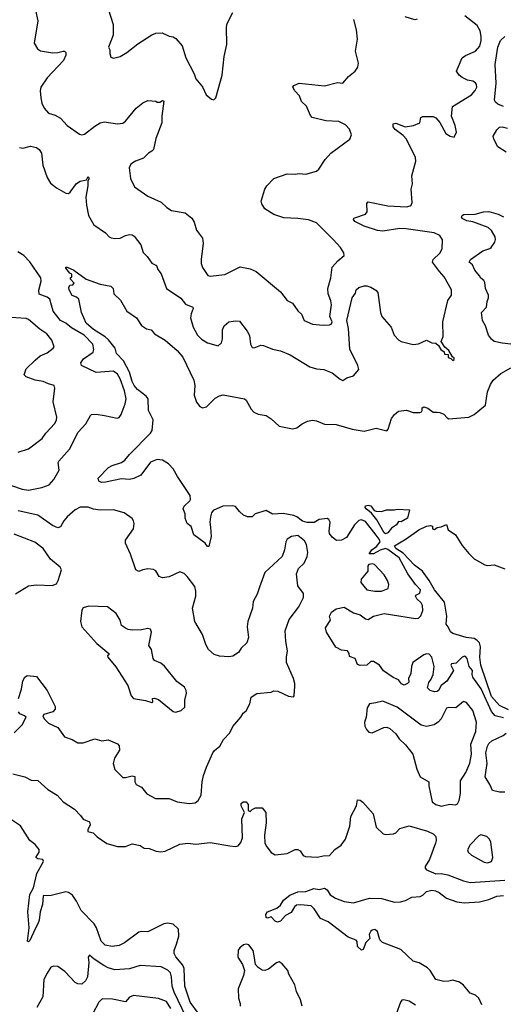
# Model space of a CAD drawing. Extents: x 2293878 to 2522763, y 823964 to 1006972.
# Tile 126 of 256: x 2346047 to 2349695, y 898819 to 906242. Entities that reach past the tile are written whole.
import ezdxf

# ---------------------------------------------------------------- set-up
doc = ezdxf.new("R2010")
doc.units = 0

msp = doc.modelspace()

# ---------------------------------------------------------------- linework, layer by layer
at = {"layer": '0CON20XD'}
for points in [[(2346167.5, 906315), (2346183.1, 906235), (2346156.7, 906065), (2346182.7, 906022.7), (2346205, 906008), (2346295, 905991.9), (2346335.6, 905994.4), (2346375, 906005.8), (2346385.6, 906005.6), (2346395.8, 905995), (2346395.6, 905975), (2346378.1, 905935), (2346255.8, 905805), (2346207.5, 905735), (2346202, 905705), (2346206.4, 905653.6), (2346214.2, 905614.2), (2346231.2, 905575), (2346265, 905538.8), (2346315, 905522.5), (2346355, 905499.2), (2346406.2, 905445), (2346498.3, 905378.3), (2346515, 905374), (2346535, 905380), (2346615, 905440.6), (2346654.7, 905465.3), (2346685, 905473.3), (2346785, 905458.5), (2346825, 905462), (2346845, 905476.2), (2346925, 905576.2), (2346975, 905616.2), (2347015, 905632.5), (2347075, 905627.5), (2347085, 905620), (2347105, 905620), (2347125, 905632.5), (2347135, 905627.5), (2347120, 905515), (2347119.2, 905465), (2347073.6, 905346.4), (2347055.8, 905265), (2347045, 905250), (2347018.8, 905235), (2346980.7, 905199.3), (2346920, 905175), (2346885, 905153.3), (2346873.8, 905125), (2346883.8, 905045), (2346912.3, 904982.3), (2347015, 904911.2), (2347115, 904865.7), (2347156.6, 904826.6), (2347193.3, 904803.3), (2347295, 904786.5), (2347345.7, 904745), (2347363.1, 904715), (2347381.4, 904655), (2347425.6, 904595), (2347430, 904555), (2347415.7, 904435.7), (2347417.1, 904405), (2347427.1, 904375), (2347466.7, 904315), (2347485, 904310), (2347595, 904320.8), (2347710.3, 904379.7), (2347785, 904362.9), (2347830, 904345), (2348015, 904191.2), (2348064.2, 904125), (2348105.7, 904105.7), (2348145, 904046.7), (2348172.3, 904022.3), (2348193.3, 903975), (2348255, 903947.8), (2348335, 903938.9), (2348385, 903942.9), (2348399.4, 903950.6), (2348403.3, 903965), (2348387.5, 904005), (2348398.3, 904091.7), (2348393.6, 904123.6), (2348374.4, 904175), (2348371.5, 904215), (2348393.6, 904295), (2348405, 904376.7), (2348445.8, 904424.2), (2348493.3, 904465), (2348491.2, 904485), (2348466.2, 904525), (2348415, 904583.3), (2348285, 904710), (2348225, 904732.5), (2348145.9, 904744.1), (2348039.3, 904749.3), (2347965, 904772.5), (2347896.1, 904816.1), (2347873.3, 904855), (2347868.8, 904875), (2347896.1, 904963.9), (2347910.3, 904989.7), (2347964.2, 905045.8), (2348065, 905081.2), (2348125, 905078.8), (2348155, 905083.8), (2348205, 905078.8), (2348285, 905100), (2348303.3, 905115), (2348351.2, 905188.8), (2348392.9, 905237.1), (2348537.3, 905342.7), (2348550, 905375), (2348535, 905417.5), (2348505, 905450), (2348455, 905474), (2348355, 905480.8), (2348252.5, 905505), (2348239.3, 905519.3), (2348210.5, 905590.5), (2348173.3, 905625), (2348158.3, 905668.3), (2348122, 905705), (2348106.7, 905735), (2348115, 905746.7), (2348155, 905763.3), (2348345, 905743.1), (2348445, 905769.2), (2348485, 905764), (2348526.1, 905813.9), (2348576.7, 905855), (2348596.7, 905885), (2348603.3, 905915), (2348578.8, 906005), (2348596, 906095), (2348588, 906165), (2348566.2, 906245)], [(2346713.8, 906325), (2346753.3, 906205), (2346752, 906125), (2346716.7, 906035), (2346726.7, 906015), (2346728.3, 905988.3), (2346735, 905960), (2346755, 905952.5), (2346805, 905963.8), (2346855, 905994), (2346939.1, 906060.9), (2347045, 906128.9), (2347075, 906140.9), (2347123, 906143), (2347175, 906119.2), (2347205, 906114.3), (2347225, 906101.9), (2347272.5, 906045), (2347300, 905955), (2347362.5, 905835), (2347375, 905797.5), (2347425.8, 905735.8), (2347452.5, 905675), (2347495, 905642.5), (2347511.7, 905638.3), (2347526.4, 905653.6), (2347573.8, 905825), (2347588.8, 905965), (2347610, 906055), (2347606.7, 906185), (2347613.3, 906215), (2347655, 906296.7)], [(2348515.5, 903974.5), (2348554.5, 904145), (2348579.1, 904180.9), (2348586, 904205), (2348605, 904223.8), (2348645, 904236.2), (2348665, 904236.2), (2348695, 904226), (2348734.1, 904204.1), (2348748.8, 904185), (2348767.8, 904035), (2348779.5, 904005), (2348849.4, 903925), (2348872.5, 903865), (2348907.2, 903827.2), (2348925, 903816.9), (2349015, 903794.2), (2349055, 903797.5), (2349115, 903825.7), (2349155, 903806.2), (2349185, 903803.3), (2349206.2, 903786.2), (2349222.5, 903755), (2349248.3, 903738.3), (2349251.7, 903721.7), (2349278.3, 903718.3), (2349280, 903695), (2349298.3, 903688.3), (2349315, 903672.5), (2349325, 903680), (2349325, 903690), (2349311.7, 903701.7), (2349285, 903747.5), (2349253.6, 903773.6), (2349226.2, 903815), (2349240, 903855), (2349238.1, 903965), (2349277.3, 904125), (2349303.1, 904165), (2349303.8, 904205), (2349249.2, 904305), (2349213, 904343), (2349160, 904415), (2349165.6, 904435), (2349216.9, 904483.1), (2349234.6, 904515), (2349235, 904582.5), (2349215, 904614.2), (2349172.5, 904635), (2348963.1, 904666.9), (2348915, 904668.8), (2348785, 904647.1), (2348745, 904652.9), (2348644.2, 904685.8), (2348575, 904721.4), (2348564.2, 904735), (2348566.7, 904745), (2348575, 904749.2), (2348656.2, 904775), (2348668, 904795), (2348664.3, 904855.7), (2348675, 904868), (2348825, 904838.6), (2348965, 904831.4), (2348991.4, 904838.6), (2349000, 904845), (2349006, 904865), (2348998.6, 904965), (2349008.9, 905005), (2349005.5, 905065), (2349035.7, 905175), (2349033, 905203), (2348965, 905341.9), (2348940.1, 905370.1), (2348879.1, 905415), (2348864.5, 905435), (2348863, 905457), (2348885, 905462.5), (2348955, 905435.8), (2349016.1, 905443.9), (2349065.9, 905464.1), (2349073.3, 905505), (2349086.7, 905513.3), (2349165, 905512.5), (2349185, 905502), (2349216.4, 905466.4), (2349261.4, 905385), (2349294, 905365), (2349325, 905358), (2349340.8, 905395), (2349330.6, 905445), (2349303.3, 905515), (2349312.1, 905587.9), (2349453.6, 905676.3), (2349481.7, 905708.3), (2349494.6, 905735), (2349493.6, 905755), (2349485, 905767.3), (2349465, 905778.4), (2349425, 905785.4), (2349385, 905805.5), (2349360.6, 905825), (2349340.6, 905855), (2349385.5, 905955), (2349408.3, 905971.7), (2349485.6, 906005), (2349516.8, 906043.2), (2349527.6, 906085), (2349527.4, 906115), (2349519, 906159), (2349498.1, 906198.1), (2349405, 906271.5)], [(2349045, 906245.6), (2349028.1, 906241.9), (2348954.8, 906264.8)], [(2349695, 905588), (2349653.3, 905605), (2349635, 905620), (2349628.8, 905635), (2349641.8, 905765), (2349634.3, 905905), (2349652.5, 906035), (2349673.8, 906085), (2349705, 906116.7)], [(2349715, 905242.5), (2349652.5, 905285), (2349622.4, 905342.4), (2349618.6, 905365), (2349645, 905413.3), (2349665, 905431.2), (2349685, 905433.8), (2349725.9, 905424.1)], [(2346045, 905278.1), (2346070, 905275), (2346128.8, 905288.8), (2346175, 905278.8), (2346195, 905263.3), (2346210.8, 905235), (2346222.5, 905145), (2346255, 905052), (2346280.5, 905010.5), (2346324, 904974), (2346395, 904934), (2346415, 904931.2), (2346429.1, 904940.9), (2346475, 905007.5), (2346504.5, 905025.5), (2346550, 905035), (2346565, 905060), (2346572.5, 905045), (2346562.5, 905027.5), (2346561.1, 904988.9), (2346546.4, 904905), (2346550.8, 904845), (2346565.8, 904765), (2346607, 904697), (2346695.6, 904635.6), (2346721.2, 904605), (2346737.3, 904597.3), (2346765, 904592.5), (2346805, 904595.8), (2346845, 904615.8), (2346875, 904622), (2346895, 904620), (2346909.5, 904609.5), (2346960, 904545), (2346977.5, 904487.5), (2347008.3, 904458.3), (2347045, 904406.2), (2347079.2, 904389.2), (2347088.8, 904358.8), (2347115.6, 904325.6), (2347155.7, 904215.7), (2347262, 904142), (2347297, 904097), (2347353.3, 904075), (2347356.2, 904065), (2347340, 904025), (2347335.7, 903994.3), (2347354.6, 903924.6), (2347389.4, 903865), (2347419.2, 903835), (2347465, 903805.7), (2347544.1, 903784.1), (2347568.6, 903805), (2347575.8, 903835.8), (2347576, 903905), (2347588.8, 903935), (2347625, 903963.8), (2347675, 903972.5), (2347705, 903970), (2347764.1, 903894.1), (2347781.7, 903861.7), (2347787.3, 903797.3), (2347801.7, 903771.7), (2347815, 903767.5), (2347865, 903787.5), (2347885, 903787.1), (2347955, 903758), (2348015, 903745.8), (2348086.4, 903716.4), (2348235, 903624.2), (2348285, 903610), (2348340, 903605), (2348405, 903579.2), (2348465, 903531.2), (2348485, 903522.5), (2348515, 903543.3), (2348563.6, 903556.4), (2348606.2, 903605), (2348598, 903635), (2348537.2, 903757.2), (2348527.5, 903915), (2348515.5, 903974.5)], [(2349515, 904312.5), (2349480, 904355), (2349463, 904393), (2349436.7, 904415), (2349446.7, 904435), (2349541.2, 904498.8), (2349593.6, 904516.4), (2349603.9, 904526.1), (2349631.2, 904565), (2349636, 904585), (2349632, 904605), (2349605, 904653.3), (2349580, 904675), (2349465, 904719.4), (2349420, 904725), (2349385, 904743.8), (2349380, 904755), (2349384.1, 904765.9), (2349397, 904773), (2349483.6, 904776.4), (2349545, 904794.3), (2349585, 904795.6), (2349655, 904776.4), (2349695.3, 904755.3)], [(2345985, 902730.9), (2346065, 902703.1), (2346115, 902695.6), (2346215, 902714.6), (2346268.6, 902735), (2346304.4, 902775), (2346344.2, 902845), (2346337.5, 902905), (2346342, 902915), (2346424.3, 903005), (2346487.6, 903132.4), (2346545.7, 903195), (2346581.2, 903258.8), (2346590, 903265), (2346625, 903267.8), (2346687.3, 903257.3), (2346782.3, 903237.7), (2346797, 903243), (2346812.9, 903265), (2346843.6, 903345), (2346850.8, 903385), (2346837.4, 903445), (2346804.1, 903535), (2346785, 903570.9), (2346755, 903591.5), (2346622.9, 903582.9), (2346513.3, 903635), (2346508.2, 903655), (2346527.5, 903685), (2346600.6, 903735), (2346605.5, 903755), (2346597.9, 903795), (2346533.8, 903865), (2346439, 903919), (2346395.8, 903955), (2346355, 903974.5), (2346300.9, 904045), (2346274.2, 904135), (2346255, 904149.5), (2346195, 904174.3), (2346192.4, 904202.4), (2346208.3, 904271.7), (2346205.8, 904295), (2346125, 904417.8), (2346078, 904465), (2346032.9, 904492.9)], [(2349695, 900977.6), (2349634.4, 900995), (2349605.7, 901025.7), (2349527.6, 901197.6), (2349464.6, 901285), (2349458.8, 901305), (2349461.2, 901335), (2349435.9, 901365.9), (2349421.1, 901425), (2349410.3, 901440.3), (2349405, 901444), (2349385, 901435.8), (2349338.7, 901391.3), (2349304.2, 901385), (2349298.1, 901375), (2349318.1, 901335), (2349305, 901310), (2349268.1, 901255), (2349226.4, 901223.6), (2349205, 901186), (2349195, 901177.5), (2349175, 901174.2), (2349143.3, 901185), (2349122.5, 901205), (2349132, 901245), (2349150.6, 901269.4), (2349164.7, 901305.3), (2349173.5, 901365), (2349156.1, 901435), (2349135, 901457.7), (2349115, 901460.3), (2349095, 901453.3), (2349013.4, 901396.6), (2349002.7, 901365), (2348997, 901313), (2348980, 901275), (2348981.7, 901248.3), (2348973, 901237), (2348945.8, 901224.2), (2348926.7, 901235), (2348904, 901265), (2348865, 901281.9), (2348792.1, 901332.1), (2348762, 901375), (2348715, 901403.8), (2348695, 901403.3), (2348665, 901376.2), (2348616.1, 901373.9), (2348595, 901380), (2348577.5, 901425), (2348535, 901440), (2348532.5, 901465), (2348520, 901485), (2348475, 901490), (2348432.3, 901512.3), (2348360, 901625), (2348353.6, 901656.4), (2348392.5, 901715), (2348384, 901745), (2348400, 901775), (2348435, 901800), (2348495, 901814), (2348565, 901771.2), (2348615, 901755.6), (2348655, 901725.6), (2348675, 901720), (2348716.7, 901745), (2348795.7, 901764.3), (2349031.7, 901728.3), (2349055, 901729.2), (2349073.4, 901746.6), (2349086.8, 901786.8), (2349084.4, 901825), (2349074.5, 901845), (2349041.5, 901875), (2349031.5, 901895), (2349035.5, 901904.5), (2349065, 901919.5), (2349069.6, 901945), (2349033.4, 901983.4), (2348975, 902064.6), (2348909.7, 902185), (2348825, 902247.3), (2348805, 902254.4), (2348767.1, 902242.9), (2348715, 902214.8), (2348684.1, 902214.1), (2348702.9, 902245), (2348739.3, 902270.7), (2348764.8, 902305), (2348759.3, 902325), (2348735.5, 902355), (2348655, 902458.8), (2348625, 902471.7), (2348604.5, 902465.5), (2348572.7, 902435), (2348512, 902338), (2348475, 902318.6), (2348436.2, 902316.2), (2348405, 902340), (2348385, 902367.5), (2348380.8, 902385), (2348387.8, 902455), (2348377.8, 902475), (2348365, 902482.7), (2348306, 902475), (2348269.3, 902450.7), (2348215, 902450.9), (2348180.6, 902460.6), (2348136.7, 902495), (2348114.2, 902505), (2348035, 902519), (2347955, 902514.4), (2347905, 902543.2), (2347824.1, 902515.9), (2347800, 902495), (2347765, 902493.8), (2347735, 902507.5), (2347704.1, 902534.1), (2347675, 902571.2), (2347655, 902577.1), (2347580, 902575), (2347507, 902543), (2347494.7, 902525.3), (2347485.5, 902495), (2347481.1, 902455), (2347485.5, 902415.5), (2347492, 902345), (2347475, 902270), (2347465, 902271.2), (2347445, 902296.7), (2347359.5, 902359.5), (2347340.7, 902420.7), (2347310, 902445), (2347296.2, 902485), (2347296.1, 902516.1), (2347280, 902555), (2347286.7, 902575), (2347331.2, 902615), (2347336, 902625), (2347332.5, 902655), (2347237.1, 902797.1), (2347205.3, 902855.3), (2347169.5, 902895), (2347125, 902922.1), (2347085, 902925.4), (2347035, 902905.5), (2346961.6, 902808.4), (2346907.8, 902782.2), (2346875, 902776.3), (2346815, 902781.8), (2346694.4, 902754.4), (2346663.9, 902753.9), (2346643.6, 902763.6), (2346640, 902785), (2346716.7, 902865), (2346745, 902880.8), (2346815, 902902.9), (2346839.4, 902920.6), (2346874.6, 902965.4), (2347034.2, 903125), (2347047.1, 903145), (2347054.5, 903225), (2347020, 903295), (2347015.5, 903385), (2347002.2, 903405), (2346935.5, 903455), (2346911.1, 903485), (2346896.2, 903515), (2346875.9, 903585), (2346831.3, 903671.3), (2346778, 903725), (2346768.6, 903765), (2346717.7, 903827.7), (2346692.5, 903852.5), (2346605, 903906.2), (2346547.5, 903955), (2346514.4, 904035), (2346493.3, 904135), (2346475, 904151.2), (2346443, 904163), (2346420, 904205), (2346417, 904223), (2346425, 904240), (2346447, 904243), (2346457.5, 904255), (2346430, 904285), (2346430, 904295), (2346440, 904305), (2346440, 904325), (2346425, 904332.5), (2346416.7, 904345), (2346395, 904370), (2346395, 904377.5), (2346405, 904376.7), (2346455, 904353.8), (2346547.5, 904285), (2346655, 904248.8), (2346735, 904232.5), (2346752.5, 904215), (2346756.2, 904175), (2346807.4, 904127.4), (2346854.4, 904045), (2346929.2, 903995), (2346965.8, 903935.8), (2347002.7, 903912.7), (2347040, 903905), (2347065, 903873.8), (2347145, 903827.5), (2347235, 903747.5), (2347277, 903697), (2347361.5, 903525), (2347367.1, 903485), (2347362.1, 903412.1), (2347379.8, 903359.8), (2347405, 903325.6), (2347425, 903316.5), (2347455, 903322.5), (2347520.9, 903389.1), (2347555, 903407.1), (2347582.9, 903412.9), (2347743.9, 903383.9), (2347756.2, 903375), (2347793.1, 903305), (2347813.4, 903283.4), (2347845, 903268.2), (2347905, 903257.5), (2347945, 903233.8), (2348005, 903177.5), (2348105, 903158), (2348137.5, 903165), (2348176.7, 903195), (2348216.7, 903215), (2348255, 903223.3), (2348285, 903219.1), (2348345, 903191.9), (2348435, 903190), (2348555.7, 903154.3), (2348645, 903139.4), (2348735, 903162), (2348815, 903142.5), (2348825.9, 903154.1), (2348851.2, 903235), (2348873.3, 903265), (2348905, 903290), (2348965, 903298.8), (2349015, 903282), (2349065, 903280), (2349076.7, 903285), (2349083.3, 903295), (2349083.8, 903316.2), (2349095, 903322.5), (2349125, 903312.5), (2349165, 903282.5), (2349195, 903283.3), (2349215, 903281.2), (2349245, 903267.5), (2349270, 903240), (2349285, 903232.5), (2349433.4, 903246.6), (2349474.6, 903265.4), (2349560.6, 903335), (2349575, 903436.7), (2349597, 903493), (2349618, 903525), (2349675, 903574.2), (2349752.3, 903617.7)], [(2349795, 903790.4), (2349685, 903803.1), (2349625, 903817.3), (2349605, 903833.1), (2349581.9, 903865), (2349559.2, 903935), (2349538.8, 903975), (2349530, 904035), (2349568.8, 904075), (2349571.7, 904118.3), (2349583.3, 904145), (2349583.8, 904165), (2349561.2, 904215), (2349555, 904260), (2349547.5, 904275), (2349523.9, 904293.9), (2349515, 904312.5)], [(2346035, 902982.9), (2346115, 903007.1), (2346216.4, 903083.6), (2346244.5, 903125.5), (2346311.7, 903198.3), (2346325.5, 903224.5), (2346328.6, 903245), (2346300.3, 903360.3), (2346311.2, 903465), (2346307.5, 903485), (2346265, 903496), (2346225, 903515.7), (2346165, 903524.2), (2346095, 903550), (2346081.2, 903565), (2346095, 903610), (2346164.5, 903675.5), (2346203, 903707), (2346255, 903730), (2346300, 903765), (2346306.2, 903775), (2346289.2, 903825), (2346253.1, 903875), (2346200.3, 903910.3), (2346115, 903982.2), (2346095, 903988.9), (2345939.2, 904000.8)], [(2346039.1, 901125), (2346060, 901195), (2346071.1, 901258.9), (2346085, 901286.2), (2346105, 901297.5), (2346175, 901291.2), (2346255.8, 901185.8), (2346315.2, 901065), (2346313.9, 901045), (2346296.2, 901023.8), (2346230.4, 901005), (2346222.3, 900995), (2346231.6, 900971.6), (2346265, 900939.2), (2346335.9, 900905.9), (2346385.9, 900835.9), (2346442.5, 900815), (2346485, 900791.2), (2346525, 900790), (2346615, 900820.9), (2346666.2, 900806.2), (2346715, 900812.5), (2346785, 900783.8), (2346798.3, 900768.3), (2346799.4, 900735), (2346762.9, 900675), (2346752.9, 900635), (2346765, 900590), (2346797.1, 900557.1), (2346825, 900530), (2346845, 900528), (2346895, 900541.4), (2346915.8, 900535.8), (2346915.8, 900495.8), (2346925, 900476.7), (2346965, 900456.2), (2347005.9, 900405.9), (2347071.2, 900371.2), (2347175, 900371.2), (2347234.2, 900344.2), (2347325, 900332.9), (2347371.7, 900338.3), (2347393.5, 900356.5), (2347416.7, 900395), (2347423.2, 900495), (2347433.9, 900545), (2347455, 900608), (2347505, 900715.8), (2347517.1, 900732.9), (2347556.9, 900765), (2347584.7, 900815.3), (2347632.5, 900865), (2347655, 900913.3), (2347716.1, 900983.9), (2347732.5, 901015), (2347755, 901032.5), (2347783.3, 901085), (2347792.5, 901135), (2347835, 901162.5), (2347945, 901172.5), (2347965, 901182.5), (2347995, 901180), (2348075, 901143.3), (2348111.7, 901138.3), (2348117.5, 901145), (2348121.7, 901218.3), (2348123.6, 901236.4), (2348112.5, 901275), (2348060.8, 901395), (2348058.6, 901435), (2348067.1, 901485), (2348053.8, 901555), (2348049.6, 901635), (2348079.4, 901720.6), (2348153.8, 901816.2), (2348188.6, 901885), (2348186.9, 901916.9), (2348144.3, 901975), (2348134.4, 902065), (2348150, 902105), (2348193.1, 902145), (2348215.4, 902195), (2348221.3, 902225), (2348210.3, 902285), (2348195, 902312.5), (2348145, 902352.5), (2348096.1, 902346.1), (2348065.7, 902325), (2348053.6, 902305), (2348044.3, 902245), (2348026, 902195), (2347896.2, 902075), (2347855.8, 901965), (2347837.6, 901912.4), (2347807.5, 901855), (2347801.9, 901805), (2347767.3, 901705), (2347762.7, 901665), (2347773.1, 901585), (2347760, 901545), (2347718, 901505), (2347697.6, 901472.4), (2347655, 901442.9), (2347625, 901438.1), (2347555, 901443.6), (2347515, 901456.9), (2347471.4, 901495), (2347451.4, 901531.4), (2347425.9, 901605.9), (2347367.1, 901705), (2347351.1, 901805), (2347376.5, 901895), (2347376.7, 901935), (2347367.8, 901967.8), (2347311.2, 902045), (2347287, 902067), (2347255, 902080), (2347175, 902043.1), (2347125, 902033.1), (2347098.8, 902045), (2347075, 902086.7), (2347057.7, 902097.7), (2347015, 902102), (2346975, 902094), (2346945, 902082), (2346924, 902095), (2346883.3, 902213.3), (2346845.6, 902295), (2346845, 902318.8), (2346905.3, 902404.7), (2346910.5, 902445), (2346906.7, 902465), (2346895, 902480.8), (2346835.5, 902525.5), (2346755, 902546.7), (2346655, 902544.4), (2346605, 902551.4), (2346565, 902568.1), (2346502.4, 902567.6), (2346465, 902547.1), (2346405, 902494.2), (2346379.4, 902465), (2346355, 902418.8), (2346335, 902411.4), (2346295, 902430), (2346185, 902506.1), (2346035, 902538.7)], [(2348805, 902365.6), (2348795, 902373.5), (2348740.8, 902470.8), (2348700.7, 902520.7), (2348659.4, 902555), (2348653.1, 902565), (2348655, 902576), (2348675, 902582.5), (2348695, 902576), (2348721.4, 902541.4), (2348735.9, 902535.9), (2348775.9, 902534.1), (2348814.1, 902545.9), (2348873.6, 902546.4), (2348895, 902552.5), (2348985.9, 902545.9), (2348972.5, 902485), (2348925, 902457.5), (2348905, 902460), (2348890, 902435), (2348852, 902408), (2348825, 902373.1), (2348805, 902365.6)], [(2349735, 901038.7), (2349665, 901071.5), (2349605, 901138.4), (2349524.2, 901375), (2349517.7, 901435), (2349523.8, 901515), (2349514.4, 901544.4), (2349495.5, 901565.5), (2349475, 901576.5), (2349414.4, 901585.6), (2349315, 901615.6), (2349296.6, 901626.6), (2349280, 901665), (2349263.8, 901685), (2349269.6, 901745), (2349251.9, 901851.9), (2349176.5, 901945), (2349134.3, 902015), (2349085.8, 902085), (2349025, 902129.2), (2348940.2, 902220.2), (2348884.8, 902255), (2348874.3, 902275), (2348962.8, 902327.2), (2349057.5, 902395), (2349115, 902424), (2349145, 902430), (2349160, 902425), (2349160, 902405), (2349175, 902397.5), (2349196.4, 902413.6), (2349225, 902419.2), (2349265, 902437.5), (2349280, 902395), (2349335, 902357.5), (2349385, 902277.5), (2349435, 902217.5), (2349475, 902177.5), (2349555, 902132.5), (2349575, 902127.5), (2349625, 902132.5), (2349705, 902102.5)], [(2346015.8, 901914.2), (2346115, 901973.8), (2346175, 901982), (2346293, 901977), (2346325, 901990), (2346337.5, 902015), (2346362.5, 902095), (2346352.5, 902115), (2346280, 902175), (2346223.3, 902255), (2346162.7, 902302.7), (2346005, 902363.3)], [(2348725, 901934.5), (2348775, 901934.6), (2348825.8, 901955), (2348830.5, 901985), (2348821.5, 902015), (2348796.7, 902056.7), (2348723.3, 902135), (2348705, 902140.6), (2348680.8, 902135), (2348672, 902125), (2348672.9, 902085), (2348621.4, 902025), (2348620.2, 902000.2), (2348665, 901944.5), (2348725, 901934.5)], [(2347225, 901022.5), (2347266.2, 901033.8), (2347291.7, 901058.3), (2347293, 901113), (2347306.2, 901165), (2347304, 901185), (2347289.7, 901209.7), (2347231.7, 901251.7), (2347139.5, 901369.5), (2347110.7, 901390.7), (2347065, 901411.2), (2347053.8, 901425), (2347042.5, 901495), (2347022.5, 901525), (2347042.5, 901625), (2347035, 901647.5), (2347015, 901653.3), (2346965, 901641.2), (2346895, 901640), (2346865, 901643.8), (2346845, 901653.8), (2346815.9, 901675.9), (2346805.9, 901715.9), (2346776.2, 901765), (2346710, 901815), (2346569.3, 901820.7), (2346525, 901807.5), (2346515, 901790), (2346506.7, 901705), (2346516, 901665), (2346628.3, 901538.3), (2346720, 901465), (2346720, 901455), (2346710, 901445), (2346713.3, 901435), (2346772.6, 901362.6), (2346861.9, 901221.9), (2346888.8, 901145), (2346905, 901123.3), (2346995, 901108.8), (2347045, 901093.3), (2347051.7, 901098.3), (2347050, 901125), (2347065, 901126.7), (2347095, 901116.7), (2347205, 901027.5), (2347225, 901022.5)], [(2349225, 900314), (2349288.3, 900328.3), (2349335, 900322.5), (2349349.3, 900330.7), (2349362.5, 900355), (2349372.3, 900407.7), (2349372, 900505), (2349412.8, 900567.2), (2349442.9, 900637.1), (2349454.6, 900705), (2349449.9, 900780.1), (2349486.8, 900875), (2349492.9, 900945), (2349464.1, 901034.1), (2349418, 901095), (2349395, 901102.5), (2349337, 901053), (2349285, 901057.8), (2349265, 901050.6), (2349225, 900972.5), (2349205, 900948.6), (2349174.4, 900925.6), (2349115, 900913.3), (2349075, 900924.4), (2348895, 901059.5), (2348785.5, 901105.5), (2348732.9, 901092.9), (2348686.7, 901083.3), (2348667.1, 901055), (2348661.4, 900985), (2348648, 900945), (2348651.2, 900915), (2348661.7, 900891.7), (2348681.7, 900871.7), (2348705, 900866.7), (2348794.5, 900905.5), (2348815, 900908.6), (2348838, 900898), (2348885, 900859.2), (2348910, 900820), (2348957.1, 900775), (2349011.2, 900705), (2349042.9, 900592.9), (2349066.7, 900535), (2349132.5, 900495), (2349133.3, 900465), (2349158.8, 900345), (2349185, 900324.2), (2349225, 900314)], [(2346005.4, 900864.6), (2346065, 900926.2), (2346096.9, 900985), (2346084.6, 900994.6), (2346048.9, 901008.9), (2346038.6, 901025)], [(2349705, 900418.6), (2349665, 900419.4), (2349611.9, 900431.9), (2349594.2, 900475), (2349558.1, 900535), (2349571.8, 900635), (2349562.9, 900715), (2349575.5, 900765), (2349585.3, 900784.7), (2349606.9, 900805), (2349694.2, 900845.8), (2349716, 900864)], [(2345995, 900556.5), (2346085, 900533.5), (2346135, 900508.7), (2346185, 900505.8), (2346259.5, 900439.5), (2346328.9, 900395), (2346375, 900344.4), (2346459.5, 900289.5), (2346507, 900243), (2346525.7, 900215.7), (2346573.9, 900193.9), (2346578.3, 900171.7), (2346561.2, 900135), (2346562.3, 900122.3), (2346601.4, 900111.4), (2346631.2, 900081.2), (2346705, 900031.9), (2346785, 900008.8), (2346845, 900008.8), (2346895, 900028.8), (2346955, 900016.7), (2346985, 899996.7), (2347025, 899994.2), (2347075.9, 899974.1), (2347111.7, 899968.3), (2347145.5, 899974.5), (2347254.3, 900025.7), (2347315, 900034.4), (2347375, 900025.5), (2347485, 900038.9), (2347633.3, 900013.3), (2347675, 900008.6), (2347695, 900012.9), (2347715, 900038), (2347727.8, 900075), (2347721.7, 900218.3), (2347743.3, 900265), (2347717.5, 900315), (2347718.3, 900331.7), (2347733.4, 900346.6), (2347755.6, 900345.6), (2347769.2, 900325), (2347770, 900280), (2347785, 900272.5), (2347801.7, 900288.3), (2347825, 900300), (2347875, 900300), (2347902.5, 900265), (2347906.1, 900186.1), (2347893.3, 900095), (2347896.7, 900035), (2347911.4, 900005), (2347945, 899964), (2347975, 899945.8), (2348064.2, 899955.8), (2348125, 899986), (2348145, 899986), (2348163.3, 899975), (2348185, 899940), (2348202.3, 899932.3), (2348292.7, 899927.3), (2348335, 899938), (2348385, 899941.2), (2348424.3, 899985.7), (2348471.2, 900018.8), (2348505.4, 900064.6), (2348537.6, 900162.4), (2348544.4, 900235.6), (2348586.2, 900315), (2348595, 900360), (2348615, 900357.5), (2348635, 900342.5), (2348714.3, 900255), (2348735.8, 900155), (2348787.5, 900105), (2348805, 900098.8), (2348866.4, 900103.6), (2348885, 900112.5), (2348915, 900143.8), (2348985, 900164.2), (2349123.3, 900125), (2349165, 900104.3), (2349185.7, 900085), (2349189.4, 900055), (2349184.4, 900035), (2349138.9, 899911.1), (2349105, 899857.5), (2349105.7, 899845), (2349115, 899833.1), (2349185, 899802.9), (2349225, 899806.2), (2349275, 899794.7), (2349395, 899748.7), (2349443.6, 899736.4), (2349706, 899754)], [(2347231.1, 899271.1), (2347248.5, 899331.5), (2347244.8, 899385), (2347205, 899421.9), (2347165, 899431.9), (2347135, 899426.8), (2347015, 899364.1), (2346965, 899367.1), (2346945, 899362.4), (2346837.2, 899282.8), (2346797.4, 899262.6), (2346745, 899253.8), (2346692, 899265), (2346660.9, 899295), (2346626.7, 899395), (2346608.9, 899425), (2346511.5, 899525), (2346475, 899597.1), (2346445, 899641.4), (2346415, 899663.1), (2346395, 899667.8), (2346285, 899639.5), (2346224.2, 899635.8), (2346218.6, 899571.4), (2346202.7, 899515), (2346194.4, 899454.4), (2346185.4, 899424.6), (2346163, 899387), (2346125, 899300), (2346115, 899290), (2346107.5, 899295), (2346119.5, 899395), (2346110, 899515), (2346124.3, 899645.7), (2346152.3, 899697.7), (2346175.5, 899804.5), (2346226, 899895), (2346221.2, 899911.2), (2346185, 899916), (2346170, 899925), (2346194, 899965), (2346194, 899985), (2346163.2, 900023.2), (2346124.6, 900054.6), (2346054.4, 900165), (2345940.7, 900240.7)], [(2349575, 899884.5), (2349606, 899895), (2349615.8, 899925), (2349600.3, 900040.3), (2349590, 900065), (2349570, 900085), (2349525, 900096), (2349510.6, 900089.4), (2349445, 900021.2), (2349423.6, 899983.6), (2349430, 899965), (2349454.3, 899944.3), (2349551.1, 899891.1), (2349575, 899884.5)], [(2349533.3, 898815), (2349510, 898865), (2349485, 898887.7), (2349445, 898902.2), (2349395, 898963.1), (2349365, 898986.9), (2349315, 899001.1), (2349284.2, 898994.2), (2349245, 898990), (2349185.8, 899005.8), (2349144.1, 899074.1), (2349124.1, 899094.1), (2349060.8, 899130.8), (2349014.6, 899144.6), (2348922.2, 899232.2), (2348782.5, 899285), (2348763.3, 899305), (2348745, 899366.7), (2348725, 899382), (2348705, 899378.8), (2348695, 899370), (2348684, 899345), (2348687.5, 899315), (2348658.8, 899285), (2348638.8, 899231.2), (2348625, 899226.2), (2348595.8, 899255), (2348591.7, 899291.7), (2348585, 899302), (2348525, 899325.7), (2348375, 899440), (2348315, 899465.7), (2348268.3, 899538.3), (2348245, 899562.5), (2348165, 899569.1), (2348134.4, 899565.6), (2348120.8, 899555), (2348095, 899512), (2348050.9, 899489.1), (2348014, 899445), (2347991.2, 899438.8), (2347974.5, 899444.5), (2347945, 899478), (2347915, 899468.8), (2347905, 899472.5), (2347904.4, 899495.6), (2347915, 899516.2), (2347986.7, 899545), (2348013.9, 899566.1), (2348036.7, 899605), (2348085, 899642.5), (2348145, 899665.8), (2348205, 899670), (2348265, 899690.8), (2348305, 899683.3), (2348345, 899693.8), (2348365, 899681.2), (2348388.8, 899645), (2348428.3, 899618.3), (2348495, 899594.4), (2348565, 899584.2), (2348685, 899618), (2348775, 899616.8), (2348875, 899589.2), (2348919.1, 899590.9), (2348957.9, 899602.1), (2349005, 899627.1), (2349067.3, 899632.7), (2349087.3, 899642.7), (2349115, 899669.2), (2349155, 899680.5), (2349183.3, 899675), (2349211.1, 899661.1), (2349265, 899618), (2349345, 899591.5), (2349400, 899585), (2349515, 899590.5), (2349585, 899608.2), (2349646.7, 899635), (2349695, 899639.6)], [(2347395, 898748.6), (2347332.5, 898835), (2347293.1, 898955), (2347289, 899089), (2347276.7, 899115), (2347225, 899176.7), (2347212.2, 899202.2), (2347213.6, 899225), (2347231.1, 899271.1)], [(2348178.8, 898805), (2348165, 898852.5), (2348134.2, 898914.2), (2348123.3, 898965), (2348077.5, 899045), (2348070, 899075), (2348027.5, 899125), (2348005, 899140), (2347985, 899132.5), (2347925, 899083.3), (2347896.1, 899073.9), (2347875, 899076.7), (2347845, 899096.7), (2347825, 899120), (2347816, 899184), (2347808.9, 899225), (2347775, 899267.8), (2347755, 899271.5), (2347735, 899266.1), (2347707.1, 899245), (2347694, 899226), (2347693.1, 899175), (2347728.8, 899118.8), (2347742.2, 899075), (2347735.5, 899035), (2347695.5, 898935), (2347697.5, 898865), (2347710.8, 898825), (2347710.8, 898805)], [(2347361.9, 898601.8), (2347211.2, 898911.2), (2347196.4, 898955), (2347192.9, 899025), (2347185.3, 899055), (2347165, 899076.2), (2347115, 899100.5), (2346955, 899112.5), (2346875, 899086.6), (2346765, 899078.9), (2346715, 899094.6), (2346682.2, 899112.2), (2346609.3, 899159.3), (2346575, 899188.8), (2346564, 899175), (2346568.6, 899135), (2346559.5, 899025), (2346544.3, 898995), (2346515, 898971.9), (2346485, 898973.5), (2346465, 898983.3), (2346388.9, 899065), (2346335, 899104.4), (2346304.3, 899105.7), (2346281.9, 899098.1), (2346255.4, 899054.6), (2346230.6, 899005), (2346222, 898875), (2346175.7, 898795)], [(2347186.8, 898786.8), (2347155, 898840), (2347095, 898863.1), (2346905, 898885.8), (2346875, 898873.8), (2346845, 898838), (2346747, 898857), (2346675, 898859.2), (2346663.8, 898855), (2346645, 898833.8), (2346596, 898745)], [(2349031.9, 898811.9), (2348985, 898841.5), (2348945, 898852.9), (2348930, 898850), (2348918.6, 898835), (2348885.5, 898745)]]:
    msp.add_lwpolyline(points, dxfattribs=at)

doc.saveas('drawing.dxf')
